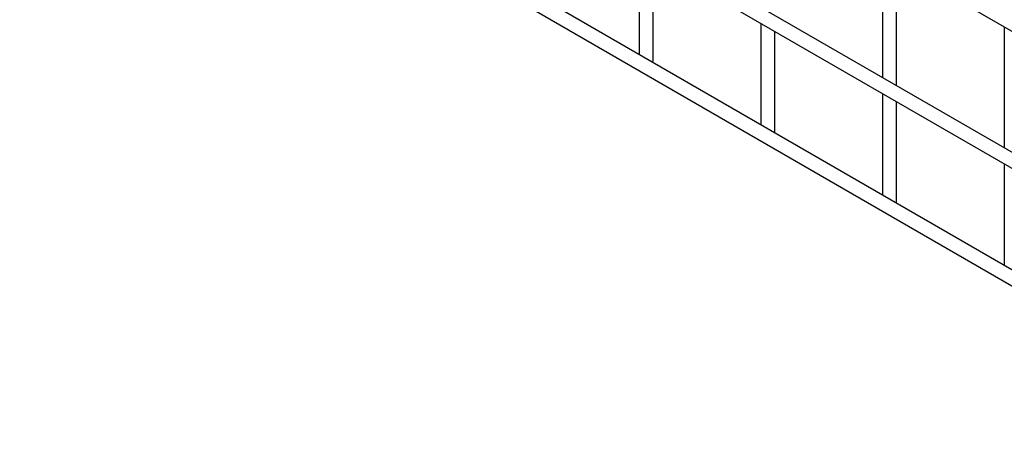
# Model space of a CAD drawing. Header units: inches. Extents: x 0.2 to 10.8, y 0.2 to 8.2.
# Tile 6 of 21: x 8.806 to 9.76, y 2.932 to 3.342. Entities that reach past the tile are written whole.
import ezdxf

# ---------------------------------------------------------------- set-up
doc = ezdxf.new("R2010")
doc.units = ezdxf.units.IN
doc.header["$MEASUREMENT"] = 0

msp = doc.modelspace()

# ---------------------------------------------------------------- linework, layer by layer
for p, q in [((8.80647, 3.88589), (10.45108, 2.93647)), ((8.80647, 3.7532), (10.45108, 2.80378)), ((10.31388, 2.89838), (8.94837, 3.68668)), ((10.45775, 2.70158), (8.81314, 3.65099)), ((8.80647, 3.63944), (10.45108, 2.69003)), ((9.40653, 3.40679), (9.40653, 3.30843)), ((9.41987, 3.30233), (9.41987, 3.39909)), ((9.64224, 3.40341), (9.64224, 3.28612)), ((9.65557, 3.27842), (9.65557, 3.39571)), ((9.52439, 3.33875), (9.52439, 3.2404)), ((9.53772, 3.23429), (9.53772, 3.33106)), ((9.76009, 3.33537), (9.76009, 3.21808)), ((9.41945, 3.30098), (9.41987, 3.30233)), ((9.64224, 3.27072), (9.64224, 3.17236)), ((9.65557, 3.16626), (9.65557, 3.26302)), ((9.5373, 3.23294), (9.53772, 3.23429)), ((9.76009, 3.20269), (9.76009, 3.10433)), ((9.65515, 3.16491), (9.65557, 3.16626))]:
    msp.add_line(p, q)

doc.saveas('drawing.dxf')
